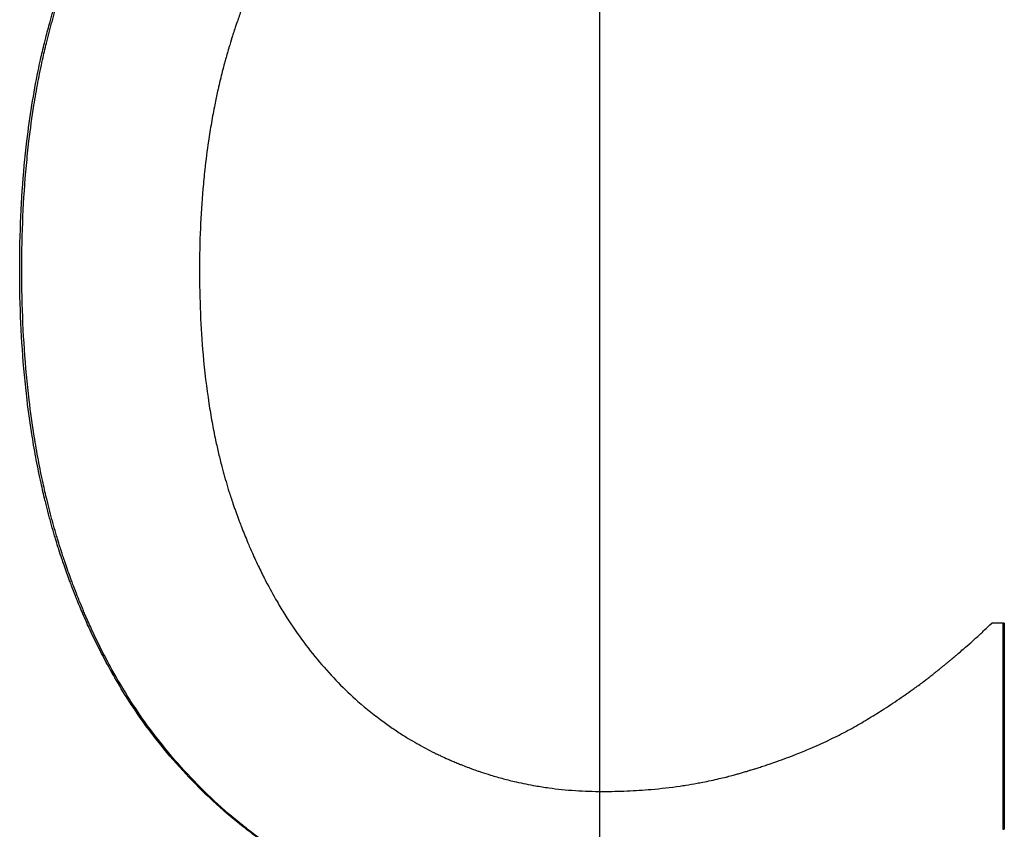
# Paper-space layout 'Layout1' of a CAD drawing. Extents: x -9.62 to 0.27, y -3.22 to 3.92.
# Tile 5 of 9: x -5.36 to -5.18, y 0.16 to 0.31. Entities that reach past the tile are written whole.
import ezdxf

# ---------------------------------------------------------------- set-up
doc = ezdxf.new("R2010")
doc.units = 0
doc.header["$MEASUREMENT"] = 0
doc.linetypes.add('CHAIN', pattern=[0.7087, 0.4724, -0.0591, 0.1181, -0.0591])
doc.layers.get('0').update_dxf_attribs({"linetype": 'CONTINUOUS'})

psp = doc.layouts.get("Layout1")

# ---------------------------------------------------------------- linework, layer by layer
at = {"linetype": 'CHAIN', "ltscale": 2}
psp.add_line((-5.25, -3.22291), (-5.25, 3.91732), dxfattribs=at)
for p, q in [((-5.17523, 0.20099), (-5.17756, 0.20099)), ((-5.17523, 0.20099), (-5.17523, 0.16287)), ((-5.1755, 0.16287), (-5.17523, 0.16287))]:
    psp.add_line(p, q)
for points, knots in [([(-5.35723, 0.26634), (-5.35723, 0.26969), (-5.35716, 0.27297), (-5.35702, 0.27617), (-5.35688, 0.27938), (-5.35667, 0.28251), (-5.35638, 0.28557), (-5.35624, 0.2871), (-5.35608, 0.28862), (-5.3559, 0.29011), (-5.35563, 0.29235), (-5.35533, 0.29455), (-5.35498, 0.29672), (-5.35463, 0.29888), (-5.35425, 0.301), (-5.35382, 0.30308), (-5.35368, 0.30377), (-5.35353, 0.30446), (-5.35338, 0.30514), (-5.35316, 0.30617), (-5.35292, 0.30719), (-5.35267, 0.30819), (-5.35259, 0.30853), (-5.35251, 0.30886), (-5.35242, 0.3092), (-5.35217, 0.31019), (-5.35191, 0.31118), (-5.35163, 0.31216), (-5.35145, 0.31282), (-5.35126, 0.31346), (-5.35107, 0.31411), (-5.35098, 0.31443), (-5.35088, 0.31475), (-5.35078, 0.31507), (-5.35064, 0.31555), (-5.35049, 0.31603), (-5.35034, 0.3165), (-5.35018, 0.31698), (-5.35003, 0.31745), (-5.34987, 0.31792), (-5.34974, 0.31831), (-5.34961, 0.3187), (-5.34948, 0.31909), (-5.34929, 0.31963), (-5.3491, 0.32017), (-5.34891, 0.32071), (-5.34885, 0.32086), (-5.34879, 0.32101), (-5.34874, 0.32117), (-5.34857, 0.32163), (-5.3484, 0.32208), (-5.34823, 0.32254), (-5.34811, 0.32284), (-5.348, 0.32315), (-5.34788, 0.32345), (-5.34765, 0.32405), (-5.34741, 0.32465), (-5.34717, 0.32525), (-5.34705, 0.32555), (-5.34693, 0.32585), (-5.34681, 0.32615), (-5.34656, 0.32674), (-5.34631, 0.32733), (-5.34606, 0.32792), (-5.34593, 0.32821), (-5.3458, 0.32851), (-5.34568, 0.3288), (-5.34529, 0.32967), (-5.3449, 0.33054), (-5.34449, 0.3314), (-5.34422, 0.33198), (-5.34395, 0.33255), (-5.34367, 0.33311), (-5.34312, 0.33425), (-5.34255, 0.33537), (-5.34196, 0.33648), (-5.34167, 0.33703), (-5.34137, 0.33758), (-5.34107, 0.33813), (-5.34017, 0.33977), (-5.33923, 0.34138), (-5.33825, 0.34296), (-5.3376, 0.34401), (-5.33693, 0.34505), (-5.33625, 0.34608), (-5.33489, 0.34813), (-5.33346, 0.35013), (-5.33197, 0.35208), (-5.33048, 0.35402), (-5.32892, 0.35591), (-5.3273, 0.35775)], [0, 0, 0, 0, 0.166667, 0.166667, 0.166667, 0.333333, 0.333333, 0.333333, 0.416667, 0.416667, 0.416667, 0.541667, 0.541667, 0.541667, 0.666667, 0.666667, 0.666667, 0.708333, 0.708333, 0.708333, 0.770833, 0.770833, 0.770833, 0.791667, 0.791667, 0.791667, 0.854167, 0.854167, 0.854167, 0.895833, 0.895833, 0.895833, 0.916667, 0.916667, 0.916667, 0.947917, 0.947917, 0.947917, 0.979167, 0.979167, 0.979167, 1.005208, 1.005208, 1.005208, 1.041667, 1.041667, 1.041667, 1.052083, 1.052083, 1.052083, 1.083333, 1.083333, 1.083333, 1.104167, 1.104167, 1.104167, 1.145833, 1.145833, 1.145833, 1.166667, 1.166667, 1.166667, 1.208333, 1.208333, 1.208333, 1.229167, 1.229167, 1.229167, 1.291667, 1.291667, 1.291667, 1.333333, 1.333333, 1.333333, 1.416667, 1.416667, 1.416667, 1.458333, 1.458333, 1.458333, 1.583333, 1.583333, 1.583333, 1.666667, 1.666667, 1.666667, 1.833333, 1.833333, 1.833333, 2, 2, 2, 2]), ([(-5.35684, 0.26634), (-5.35684, 0.26969), (-5.35677, 0.27297), (-5.35663, 0.27617), (-5.35649, 0.27938), (-5.35628, 0.28251), (-5.35599, 0.28557), (-5.35585, 0.2871), (-5.35569, 0.28862), (-5.35552, 0.29011), (-5.35525, 0.29235), (-5.35495, 0.29455), (-5.3546, 0.29672), (-5.35449, 0.29744), (-5.35437, 0.29815), (-5.35424, 0.29886), (-5.35399, 0.30029), (-5.35373, 0.30169), (-5.35345, 0.30308), (-5.3533, 0.30377), (-5.35316, 0.30446), (-5.35301, 0.30514), (-5.35278, 0.30617), (-5.35255, 0.30719), (-5.3523, 0.30819), (-5.35222, 0.30853), (-5.35213, 0.30886), (-5.35205, 0.3092), (-5.35188, 0.30986), (-5.35171, 0.31052), (-5.35153, 0.31118), (-5.35144, 0.31151), (-5.35135, 0.31184), (-5.35126, 0.31216), (-5.35108, 0.31282), (-5.3509, 0.31346), (-5.35071, 0.31411), (-5.35061, 0.31443), (-5.35051, 0.31475), (-5.35042, 0.31507), (-5.35027, 0.31555), (-5.35012, 0.31603), (-5.34997, 0.3165), (-5.34992, 0.31666), (-5.34987, 0.31682), (-5.34982, 0.31697), (-5.34974, 0.31721), (-5.34967, 0.31745), (-5.34959, 0.31768), (-5.34951, 0.31792), (-5.34943, 0.31815), (-5.34935, 0.31839), (-5.34933, 0.31846), (-5.3493, 0.31854), (-5.34928, 0.31862), (-5.34922, 0.31877), (-5.34917, 0.31893), (-5.34912, 0.31909), (-5.34909, 0.31916), (-5.34906, 0.31924), (-5.34904, 0.31932), (-5.34898, 0.31947), (-5.34893, 0.31963), (-5.34887, 0.31978), (-5.34885, 0.31986), (-5.34882, 0.31994), (-5.34879, 0.32001), (-5.34871, 0.32024), (-5.34863, 0.32048), (-5.34855, 0.32071), (-5.34849, 0.32086), (-5.34844, 0.32101), (-5.34838, 0.32117), (-5.34821, 0.32163), (-5.34804, 0.32208), (-5.34787, 0.32254), (-5.34776, 0.32284), (-5.34764, 0.32315), (-5.34753, 0.32345), (-5.3473, 0.32405), (-5.34706, 0.32465), (-5.34682, 0.32525), (-5.3467, 0.32555), (-5.34658, 0.32585), (-5.34645, 0.32615), (-5.34621, 0.32674), (-5.34596, 0.32733), (-5.34571, 0.32792), (-5.34558, 0.32821), (-5.34546, 0.32851), (-5.34533, 0.3288), (-5.34494, 0.32967), (-5.34455, 0.33054), (-5.34415, 0.3314), (-5.34388, 0.33198), (-5.34361, 0.33255), (-5.34333, 0.33311), (-5.34278, 0.33425), (-5.34221, 0.33537), (-5.34163, 0.33648), (-5.34134, 0.33703), (-5.34104, 0.33758), (-5.34074, 0.33813), (-5.33984, 0.33977), (-5.3389, 0.34138), (-5.33793, 0.34296), (-5.33728, 0.34401), (-5.33662, 0.34505), (-5.33594, 0.34608), (-5.33458, 0.34813), (-5.33316, 0.35013), (-5.33167, 0.35208), (-5.33018, 0.35402), (-5.32863, 0.35591), (-5.32702, 0.35775)], [0, 0, 0, 0, 0.166667, 0.166667, 0.166667, 0.333333, 0.333333, 0.333333, 0.416667, 0.416667, 0.416667, 0.541667, 0.541667, 0.541667, 0.583333, 0.583333, 0.583333, 0.666667, 0.666667, 0.666667, 0.708333, 0.708333, 0.708333, 0.770833, 0.770833, 0.770833, 0.791667, 0.791667, 0.791667, 0.833333, 0.833333, 0.833333, 0.854167, 0.854167, 0.854167, 0.895833, 0.895833, 0.895833, 0.916667, 0.916667, 0.916667, 0.947917, 0.947917, 0.947917, 0.958333, 0.958333, 0.958333, 0.973958, 0.973958, 0.973958, 0.989583, 0.989583, 0.989583, 0.994792, 0.994792, 0.994792, 1.005208, 1.005208, 1.005208, 1.010417, 1.010417, 1.010417, 1.020833, 1.020833, 1.020833, 1.026042, 1.026042, 1.026042, 1.041667, 1.041667, 1.041667, 1.052083, 1.052083, 1.052083, 1.083333, 1.083333, 1.083333, 1.104167, 1.104167, 1.104167, 1.145833, 1.145833, 1.145833, 1.166667, 1.166667, 1.166667, 1.208333, 1.208333, 1.208333, 1.229167, 1.229167, 1.229167, 1.291667, 1.291667, 1.291667, 1.333333, 1.333333, 1.333333, 1.416667, 1.416667, 1.416667, 1.458333, 1.458333, 1.458333, 1.583333, 1.583333, 1.583333, 1.666667, 1.666667, 1.666667, 1.833333, 1.833333, 1.833333, 2, 2, 2, 2]), ([(-5.30261, 0.33888), (-5.30373, 0.33752), (-5.30481, 0.3361), (-5.30585, 0.33462), (-5.30689, 0.33315), (-5.30789, 0.33161), (-5.30885, 0.33001), (-5.31005, 0.32802), (-5.31118, 0.32593), (-5.31225, 0.32376), (-5.31246, 0.32332), (-5.31267, 0.32288), (-5.31288, 0.32244), (-5.3133, 0.32155), (-5.3137, 0.32065), (-5.3141, 0.31974), (-5.3143, 0.31928), (-5.31449, 0.31882), (-5.31469, 0.31836), (-5.31498, 0.31766), (-5.31526, 0.31695), (-5.31554, 0.31624), (-5.31581, 0.31553), (-5.31609, 0.3148), (-5.31635, 0.31407), (-5.31662, 0.31334), (-5.31688, 0.31261), (-5.31713, 0.31186), (-5.31722, 0.31161), (-5.3173, 0.31136), (-5.31739, 0.31111), (-5.31751, 0.31073), (-5.31763, 0.31036), (-5.31776, 0.30998), (-5.3178, 0.30985), (-5.31784, 0.30972), (-5.31788, 0.30959), (-5.31806, 0.30902), (-5.31824, 0.30845), (-5.31841, 0.30786), (-5.31847, 0.30767), (-5.31853, 0.30748), (-5.31859, 0.30728), (-5.3187, 0.30689), (-5.31882, 0.3065), (-5.31893, 0.30611), (-5.31904, 0.30572), (-5.31915, 0.30533), (-5.31926, 0.30493), (-5.31933, 0.30467), (-5.3194, 0.3044), (-5.31947, 0.30414), (-5.31961, 0.30361), (-5.31975, 0.30308), (-5.31988, 0.30254), (-5.31995, 0.30228), (-5.32001, 0.30201), (-5.32008, 0.30174), (-5.32021, 0.3012), (-5.32034, 0.30066), (-5.32046, 0.30012), (-5.32052, 0.29985), (-5.32058, 0.29958), (-5.32064, 0.29931), (-5.32083, 0.29849), (-5.321, 0.29766), (-5.32117, 0.29683), (-5.32128, 0.29628), (-5.32138, 0.29573), (-5.32149, 0.29517), (-5.3217, 0.29405), (-5.32189, 0.29292), (-5.32208, 0.29179), (-5.32217, 0.29122), (-5.32226, 0.29065), (-5.32234, 0.29007), (-5.32259, 0.28835), (-5.32282, 0.2866), (-5.32302, 0.28483), (-5.32315, 0.28365), (-5.32326, 0.28246), (-5.32337, 0.28126), (-5.32358, 0.27886), (-5.32373, 0.27641), (-5.32384, 0.27393), (-5.32394, 0.27144), (-5.32399, 0.26891), (-5.32399, 0.26634)], [0, 0, 0, 0, 0.166667, 0.166667, 0.166667, 0.333333, 0.333333, 0.333333, 0.541667, 0.541667, 0.541667, 0.583333, 0.583333, 0.583333, 0.666667, 0.666667, 0.666667, 0.708333, 0.708333, 0.708333, 0.770833, 0.770833, 0.770833, 0.833333, 0.833333, 0.833333, 0.895833, 0.895833, 0.895833, 0.916667, 0.916667, 0.916667, 0.947917, 0.947917, 0.947917, 0.958333, 0.958333, 0.958333, 1.005208, 1.005208, 1.005208, 1.020833, 1.020833, 1.020833, 1.052083, 1.052083, 1.052083, 1.083333, 1.083333, 1.083333, 1.104167, 1.104167, 1.104167, 1.145833, 1.145833, 1.145833, 1.166667, 1.166667, 1.166667, 1.208333, 1.208333, 1.208333, 1.229167, 1.229167, 1.229167, 1.291667, 1.291667, 1.291667, 1.333333, 1.333333, 1.333333, 1.416667, 1.416667, 1.416667, 1.458333, 1.458333, 1.458333, 1.583333, 1.583333, 1.583333, 1.666667, 1.666667, 1.666667, 1.833333, 1.833333, 1.833333, 2, 2, 2, 2]), ([(-5.3271, 0.17376), (-5.3287, 0.17549), (-5.33024, 0.17729), (-5.33172, 0.17917), (-5.3332, 0.18104), (-5.33461, 0.18298), (-5.33597, 0.185), (-5.33767, 0.18752), (-5.33927, 0.19016), (-5.34078, 0.1929), (-5.34108, 0.19345), (-5.34138, 0.194), (-5.34167, 0.19456), (-5.34226, 0.19568), (-5.34283, 0.19681), (-5.34339, 0.19797), (-5.34367, 0.19854), (-5.34395, 0.19912), (-5.34422, 0.19971), (-5.34462, 0.20059), (-5.34502, 0.20147), (-5.34541, 0.20237), (-5.3458, 0.20327), (-5.34618, 0.20418), (-5.34656, 0.2051), (-5.34668, 0.2054), (-5.34681, 0.20571), (-5.34693, 0.20602), (-5.34717, 0.20664), (-5.34741, 0.20726), (-5.34765, 0.20788), (-5.34777, 0.2082), (-5.34789, 0.20851), (-5.34801, 0.20883), (-5.34818, 0.2093), (-5.34835, 0.20977), (-5.34852, 0.21025), (-5.3487, 0.21073), (-5.34886, 0.21121), (-5.34903, 0.21169), (-5.34917, 0.21209), (-5.34931, 0.2125), (-5.34944, 0.2129), (-5.34963, 0.21347), (-5.34982, 0.21404), (-5.35, 0.21462), (-5.35006, 0.21478), (-5.35011, 0.21495), (-5.35016, 0.21511), (-5.35032, 0.2156), (-5.35047, 0.2161), (-5.35062, 0.2166), (-5.35072, 0.21693), (-5.35082, 0.21726), (-5.35092, 0.2176), (-5.35111, 0.21827), (-5.3513, 0.21894), (-5.35149, 0.21962), (-5.35158, 0.21996), (-5.35168, 0.22029), (-5.35177, 0.22064), (-5.35195, 0.22132), (-5.35213, 0.222), (-5.3523, 0.22269), (-5.35239, 0.22303), (-5.35247, 0.22338), (-5.35256, 0.22373), (-5.35281, 0.22476), (-5.35305, 0.22581), (-5.35328, 0.22687), (-5.35344, 0.22758), (-5.35359, 0.22829), (-5.35374, 0.229), (-5.35403, 0.23042), (-5.3543, 0.23187), (-5.35456, 0.23333), (-5.35468, 0.23405), (-5.35481, 0.23479), (-5.35492, 0.23553), (-5.35528, 0.23774), (-5.35559, 0.23999), (-5.35587, 0.24227), (-5.35605, 0.2438), (-5.35621, 0.24534), (-5.35636, 0.24689), (-5.35665, 0.25), (-5.35687, 0.25318), (-5.35702, 0.25642), (-5.35716, 0.25966), (-5.35723, 0.26297), (-5.35723, 0.26634)], [0, 0, 0, 0, 0.166667, 0.166667, 0.166667, 0.333333, 0.333333, 0.333333, 0.541667, 0.541667, 0.541667, 0.583333, 0.583333, 0.583333, 0.666667, 0.666667, 0.666667, 0.708333, 0.708333, 0.708333, 0.770833, 0.770833, 0.770833, 0.833333, 0.833333, 0.833333, 0.854167, 0.854167, 0.854167, 0.895833, 0.895833, 0.895833, 0.916667, 0.916667, 0.916667, 0.947917, 0.947917, 0.947917, 0.979167, 0.979167, 0.979167, 1.005208, 1.005208, 1.005208, 1.041667, 1.041667, 1.041667, 1.052083, 1.052083, 1.052083, 1.083333, 1.083333, 1.083333, 1.104167, 1.104167, 1.104167, 1.145833, 1.145833, 1.145833, 1.166667, 1.166667, 1.166667, 1.208333, 1.208333, 1.208333, 1.229167, 1.229167, 1.229167, 1.291667, 1.291667, 1.291667, 1.333333, 1.333333, 1.333333, 1.416667, 1.416667, 1.416667, 1.458333, 1.458333, 1.458333, 1.583333, 1.583333, 1.583333, 1.666667, 1.666667, 1.666667, 1.833333, 1.833333, 1.833333, 2, 2, 2, 2]), ([(-5.32683, 0.17376), (-5.32842, 0.17549), (-5.32995, 0.17729), (-5.33142, 0.17917), (-5.3329, 0.18104), (-5.33431, 0.18298), (-5.33566, 0.185), (-5.33634, 0.18601), (-5.337, 0.18704), (-5.33764, 0.18808), (-5.33861, 0.18965), (-5.33955, 0.19125), (-5.34045, 0.1929), (-5.34075, 0.19345), (-5.34105, 0.194), (-5.34134, 0.19456), (-5.34193, 0.19568), (-5.3425, 0.19681), (-5.34305, 0.19797), (-5.34333, 0.19854), (-5.3436, 0.19912), (-5.34387, 0.19971), (-5.34428, 0.20059), (-5.34468, 0.20147), (-5.34507, 0.20237), (-5.3452, 0.20267), (-5.34532, 0.20297), (-5.34545, 0.20327), (-5.34571, 0.20388), (-5.34596, 0.20449), (-5.34621, 0.2051), (-5.34633, 0.2054), (-5.34645, 0.20571), (-5.34658, 0.20602), (-5.34682, 0.20664), (-5.34706, 0.20726), (-5.3473, 0.20788), (-5.34742, 0.2082), (-5.34753, 0.20851), (-5.34765, 0.20883), (-5.34782, 0.2093), (-5.348, 0.20977), (-5.34817, 0.21025), (-5.34822, 0.21041), (-5.34828, 0.21057), (-5.34834, 0.21073), (-5.34842, 0.21097), (-5.34851, 0.21121), (-5.34859, 0.21145), (-5.34867, 0.21169), (-5.34876, 0.21193), (-5.34884, 0.21218), (-5.34887, 0.21226), (-5.34889, 0.21234), (-5.34892, 0.21242), (-5.34897, 0.21258), (-5.34903, 0.21274), (-5.34908, 0.2129), (-5.34911, 0.21299), (-5.34914, 0.21307), (-5.34916, 0.21315), (-5.34922, 0.21331), (-5.34927, 0.21347), (-5.34933, 0.21364), (-5.34935, 0.21372), (-5.34938, 0.2138), (-5.34941, 0.21388), (-5.34948, 0.21413), (-5.34956, 0.21437), (-5.34964, 0.21462), (-5.34969, 0.21478), (-5.34975, 0.21495), (-5.3498, 0.21511), (-5.34995, 0.2156), (-5.3501, 0.2161), (-5.35025, 0.2166), (-5.35035, 0.21693), (-5.35045, 0.21726), (-5.35055, 0.2176), (-5.35075, 0.21827), (-5.35094, 0.21894), (-5.35112, 0.21962), (-5.35122, 0.21996), (-5.35131, 0.22029), (-5.3514, 0.22064), (-5.35158, 0.22132), (-5.35176, 0.222), (-5.35193, 0.22269), (-5.35202, 0.22303), (-5.3521, 0.22338), (-5.35218, 0.22373), (-5.35244, 0.22476), (-5.35268, 0.22581), (-5.35291, 0.22687), (-5.35306, 0.22758), (-5.35321, 0.22829), (-5.35336, 0.229), (-5.35365, 0.23042), (-5.35392, 0.23187), (-5.35418, 0.23333), (-5.3543, 0.23405), (-5.35443, 0.23479), (-5.35454, 0.23553), (-5.3549, 0.23774), (-5.35521, 0.23999), (-5.35548, 0.24227), (-5.35566, 0.2438), (-5.35583, 0.24534), (-5.35597, 0.24689), (-5.35626, 0.25), (-5.35648, 0.25318), (-5.35663, 0.25642), (-5.35677, 0.25966), (-5.35684, 0.26297), (-5.35684, 0.26634)], [0, 0, 0, 0, 0.166667, 0.166667, 0.166667, 0.333333, 0.333333, 0.333333, 0.416667, 0.416667, 0.416667, 0.541667, 0.541667, 0.541667, 0.583333, 0.583333, 0.583333, 0.666667, 0.666667, 0.666667, 0.708333, 0.708333, 0.708333, 0.770833, 0.770833, 0.770833, 0.791667, 0.791667, 0.791667, 0.833333, 0.833333, 0.833333, 0.854167, 0.854167, 0.854167, 0.895833, 0.895833, 0.895833, 0.916667, 0.916667, 0.916667, 0.947917, 0.947917, 0.947917, 0.958333, 0.958333, 0.958333, 0.973958, 0.973958, 0.973958, 0.989583, 0.989583, 0.989583, 0.994792, 0.994792, 0.994792, 1.005208, 1.005208, 1.005208, 1.010417, 1.010417, 1.010417, 1.020833, 1.020833, 1.020833, 1.026042, 1.026042, 1.026042, 1.041667, 1.041667, 1.041667, 1.052083, 1.052083, 1.052083, 1.083333, 1.083333, 1.083333, 1.104167, 1.104167, 1.104167, 1.145833, 1.145833, 1.145833, 1.166667, 1.166667, 1.166667, 1.208333, 1.208333, 1.208333, 1.229167, 1.229167, 1.229167, 1.291667, 1.291667, 1.291667, 1.333333, 1.333333, 1.333333, 1.416667, 1.416667, 1.416667, 1.458333, 1.458333, 1.458333, 1.583333, 1.583333, 1.583333, 1.666667, 1.666667, 1.666667, 1.833333, 1.833333, 1.833333, 2, 2, 2, 2]), ([(-5.32399, 0.26634), (-5.32399, 0.2636), (-5.32394, 0.26092), (-5.32383, 0.2583), (-5.32372, 0.25568), (-5.32356, 0.25313), (-5.32334, 0.25064), (-5.32306, 0.24753), (-5.3227, 0.24452), (-5.32225, 0.24161), (-5.32217, 0.24103), (-5.32207, 0.24045), (-5.32198, 0.23987), (-5.32178, 0.23872), (-5.32158, 0.23759), (-5.32136, 0.23648), (-5.32125, 0.23592), (-5.32114, 0.23536), (-5.32102, 0.23481), (-5.32084, 0.23399), (-5.32066, 0.23317), (-5.32047, 0.23236), (-5.32028, 0.23156), (-5.32008, 0.23076), (-5.31988, 0.22997), (-5.3197, 0.22931), (-5.31953, 0.22866), (-5.31935, 0.22801), (-5.31931, 0.22788), (-5.31927, 0.22776), (-5.31924, 0.22763), (-5.31905, 0.22698), (-5.31886, 0.22635), (-5.31867, 0.22572), (-5.31863, 0.22559), (-5.31859, 0.22546), (-5.31855, 0.22534), (-5.31843, 0.22496), (-5.31831, 0.22459), (-5.31819, 0.22422), (-5.31813, 0.22403), (-5.31806, 0.22384), (-5.318, 0.22366), (-5.31794, 0.22347), (-5.31788, 0.22329), (-5.31782, 0.22311), (-5.31773, 0.22286), (-5.31765, 0.22261), (-5.31756, 0.22237), (-5.31752, 0.22225), (-5.31748, 0.22213), (-5.31743, 0.22201), (-5.31735, 0.22176), (-5.31726, 0.22152), (-5.31718, 0.22128), (-5.31713, 0.22116), (-5.31709, 0.22104), (-5.31705, 0.22092), (-5.31696, 0.22068), (-5.31687, 0.22044), (-5.31678, 0.2202), (-5.31674, 0.22008), (-5.31669, 0.21996), (-5.31665, 0.21984), (-5.31651, 0.21948), (-5.31638, 0.21913), (-5.31624, 0.21877), (-5.31615, 0.21854), (-5.31606, 0.2183), (-5.31597, 0.21807), (-5.31578, 0.2176), (-5.31559, 0.21713), (-5.3154, 0.21667), (-5.31531, 0.21644), (-5.31521, 0.21621), (-5.31512, 0.21598), (-5.31483, 0.21529), (-5.31453, 0.21461), (-5.31423, 0.21393), (-5.31403, 0.21349), (-5.31383, 0.21304), (-5.31362, 0.2126), (-5.31321, 0.21171), (-5.31279, 0.21084), (-5.31236, 0.20998), (-5.31215, 0.20955), (-5.31193, 0.20912), (-5.31171, 0.2087), (-5.31105, 0.20742), (-5.31036, 0.20618), (-5.30966, 0.20497), (-5.30919, 0.20416), (-5.3087, 0.20336), (-5.30821, 0.20258), (-5.30723, 0.20101), (-5.30621, 0.1995), (-5.30514, 0.19803), (-5.30408, 0.19657), (-5.30297, 0.19516), (-5.30183, 0.1938)], [0, 0, 0, 0, 0.166667, 0.166667, 0.166667, 0.333333, 0.333333, 0.333333, 0.541667, 0.541667, 0.541667, 0.583333, 0.583333, 0.583333, 0.666667, 0.666667, 0.666667, 0.708333, 0.708333, 0.708333, 0.770833, 0.770833, 0.770833, 0.833333, 0.833333, 0.833333, 0.885417, 0.885417, 0.885417, 0.895833, 0.895833, 0.895833, 0.947917, 0.947917, 0.947917, 0.958333, 0.958333, 0.958333, 0.989583, 0.989583, 0.989583, 1.005208, 1.005208, 1.005208, 1.020833, 1.020833, 1.020833, 1.041667, 1.041667, 1.041667, 1.052083, 1.052083, 1.052083, 1.072917, 1.072917, 1.072917, 1.083333, 1.083333, 1.083333, 1.104167, 1.104167, 1.104167, 1.114583, 1.114583, 1.114583, 1.145833, 1.145833, 1.145833, 1.166667, 1.166667, 1.166667, 1.208333, 1.208333, 1.208333, 1.229167, 1.229167, 1.229167, 1.291667, 1.291667, 1.291667, 1.333333, 1.333333, 1.333333, 1.416667, 1.416667, 1.416667, 1.458333, 1.458333, 1.458333, 1.583333, 1.583333, 1.583333, 1.666667, 1.666667, 1.666667, 1.833333, 1.833333, 1.833333, 2, 2, 2, 2]), ([(-5.20303, 0.18174), (-5.20206, 0.1823), (-5.20111, 0.18286), (-5.20018, 0.18343), (-5.19925, 0.18399), (-5.19834, 0.18456), (-5.19745, 0.18513), (-5.19634, 0.18584), (-5.19526, 0.18656), (-5.19421, 0.18727), (-5.194, 0.18742), (-5.19379, 0.18756), (-5.19359, 0.1877), (-5.19317, 0.18799), (-5.19276, 0.18828), (-5.19236, 0.18857), (-5.19216, 0.18871), (-5.19196, 0.18885), (-5.19176, 0.189), (-5.19146, 0.18921), (-5.19116, 0.18943), (-5.19087, 0.18965), (-5.19058, 0.18987), (-5.19029, 0.19008), (-5.19, 0.1903), (-5.18976, 0.19048), (-5.18953, 0.19066), (-5.18929, 0.19084), (-5.18924, 0.19088), (-5.1892, 0.19092), (-5.18915, 0.19095), (-5.18892, 0.19113), (-5.18868, 0.19132), (-5.18845, 0.1915), (-5.18841, 0.19154), (-5.18836, 0.19157), (-5.18832, 0.19161), (-5.18818, 0.19172), (-5.18804, 0.19183), (-5.1879, 0.19194), (-5.18784, 0.19199), (-5.18777, 0.19205), (-5.1877, 0.1921), (-5.18763, 0.19215), (-5.18757, 0.19221), (-5.1875, 0.19226), (-5.18741, 0.19234), (-5.18732, 0.19241), (-5.18723, 0.19248), (-5.18719, 0.19252), (-5.18714, 0.19255), (-5.1871, 0.19259), (-5.18701, 0.19266), (-5.18692, 0.19273), (-5.18683, 0.1928), (-5.18679, 0.19284), (-5.18675, 0.19287), (-5.1867, 0.19291), (-5.18662, 0.19298), (-5.18653, 0.19305), (-5.18644, 0.19312), (-5.1864, 0.19316), (-5.18636, 0.19319), (-5.18631, 0.19323), (-5.18618, 0.19333), (-5.18606, 0.19344), (-5.18593, 0.19354), (-5.18584, 0.19361), (-5.18576, 0.19368), (-5.18568, 0.19375), (-5.18551, 0.19389), (-5.18534, 0.19403), (-5.18518, 0.19417), (-5.18509, 0.19423), (-5.18501, 0.1943), (-5.18493, 0.19437), (-5.18469, 0.19457), (-5.18445, 0.19478), (-5.18421, 0.19498), (-5.18405, 0.19511), (-5.18389, 0.19524), (-5.18374, 0.19537), (-5.18343, 0.19564), (-5.18313, 0.1959), (-5.18283, 0.19615), (-5.18268, 0.19628), (-5.18254, 0.19641), (-5.18239, 0.19653), (-5.18195, 0.19691), (-5.18153, 0.19728), (-5.18113, 0.19764), (-5.18086, 0.19788), (-5.18059, 0.19812), (-5.18034, 0.19836), (-5.17982, 0.19882), (-5.17933, 0.19928), (-5.17887, 0.19972), (-5.17841, 0.20016), (-5.17797, 0.20058), (-5.17756, 0.20099)], [0, 0, 0, 0, 0.166667, 0.166667, 0.166667, 0.333333, 0.333333, 0.333333, 0.541667, 0.541667, 0.541667, 0.583333, 0.583333, 0.583333, 0.666667, 0.666667, 0.666667, 0.708333, 0.708333, 0.708333, 0.770833, 0.770833, 0.770833, 0.833333, 0.833333, 0.833333, 0.885417, 0.885417, 0.885417, 0.895833, 0.895833, 0.895833, 0.947917, 0.947917, 0.947917, 0.958333, 0.958333, 0.958333, 0.989583, 0.989583, 0.989583, 1.005208, 1.005208, 1.005208, 1.020833, 1.020833, 1.020833, 1.041667, 1.041667, 1.041667, 1.052083, 1.052083, 1.052083, 1.072917, 1.072917, 1.072917, 1.083333, 1.083333, 1.083333, 1.104167, 1.104167, 1.104167, 1.114583, 1.114583, 1.114583, 1.145833, 1.145833, 1.145833, 1.166667, 1.166667, 1.166667, 1.208333, 1.208333, 1.208333, 1.229167, 1.229167, 1.229167, 1.291667, 1.291667, 1.291667, 1.333333, 1.333333, 1.333333, 1.416667, 1.416667, 1.416667, 1.458333, 1.458333, 1.458333, 1.583333, 1.583333, 1.583333, 1.666667, 1.666667, 1.666667, 1.833333, 1.833333, 1.833333, 2, 2, 2, 2]), ([(-5.30183, 0.1938), (-5.3007, 0.19248), (-5.29955, 0.19121), (-5.29836, 0.19), (-5.29718, 0.18879), (-5.29596, 0.18764), (-5.29471, 0.18653), (-5.29315, 0.18516), (-5.29154, 0.18386), (-5.28988, 0.18265), (-5.28954, 0.18241), (-5.28921, 0.18217), (-5.28887, 0.18194), (-5.2882, 0.18147), (-5.28752, 0.18101), (-5.28683, 0.18057), (-5.28649, 0.18035), (-5.28614, 0.18013), (-5.2858, 0.17992), (-5.28527, 0.17959), (-5.28475, 0.17928), (-5.28422, 0.17897), (-5.28369, 0.17867), (-5.28315, 0.17837), (-5.28261, 0.17807), (-5.28207, 0.17778), (-5.28153, 0.1775), (-5.28098, 0.17722), (-5.2808, 0.17713), (-5.28061, 0.17704), (-5.28043, 0.17695), (-5.28015, 0.17681), (-5.27988, 0.17668), (-5.2796, 0.17655), (-5.27951, 0.1765), (-5.27941, 0.17646), (-5.27932, 0.17642), (-5.2789, 0.17622), (-5.27848, 0.17603), (-5.27806, 0.17584), (-5.27792, 0.17578), (-5.27778, 0.17572), (-5.27764, 0.17565), (-5.27735, 0.17553), (-5.27707, 0.17541), (-5.27679, 0.17529), (-5.2765, 0.17517), (-5.27622, 0.17505), (-5.27594, 0.17494), (-5.27575, 0.17486), (-5.27556, 0.17479), (-5.27537, 0.17471), (-5.27499, 0.17456), (-5.27461, 0.17442), (-5.27422, 0.17427), (-5.27403, 0.1742), (-5.27384, 0.17413), (-5.27365, 0.17406), (-5.27327, 0.17392), (-5.27288, 0.17378), (-5.2725, 0.17365), (-5.2723, 0.17359), (-5.27211, 0.17352), (-5.27192, 0.17346), (-5.27134, 0.17326), (-5.27076, 0.17308), (-5.27018, 0.1729), (-5.26979, 0.17278), (-5.2694, 0.17266), (-5.26901, 0.17255), (-5.26822, 0.17233), (-5.26744, 0.17212), (-5.26665, 0.17192), (-5.26626, 0.17183), (-5.26586, 0.17173), (-5.26546, 0.17164), (-5.26427, 0.17137), (-5.26308, 0.17113), (-5.26187, 0.17092), (-5.26106, 0.17078), (-5.26026, 0.17065), (-5.25944, 0.17054), (-5.25782, 0.17032), (-5.25618, 0.17015), (-5.25452, 0.17004), (-5.25287, 0.16993), (-5.2512, 0.16987), (-5.24951, 0.16987)], [0, 0, 0, 0, 0.166667, 0.166667, 0.166667, 0.333333, 0.333333, 0.333333, 0.541667, 0.541667, 0.541667, 0.583333, 0.583333, 0.583333, 0.666667, 0.666667, 0.666667, 0.708333, 0.708333, 0.708333, 0.770833, 0.770833, 0.770833, 0.833333, 0.833333, 0.833333, 0.895833, 0.895833, 0.895833, 0.916667, 0.916667, 0.916667, 0.947917, 0.947917, 0.947917, 0.958333, 0.958333, 0.958333, 1.005208, 1.005208, 1.005208, 1.020833, 1.020833, 1.020833, 1.052083, 1.052083, 1.052083, 1.083333, 1.083333, 1.083333, 1.104167, 1.104167, 1.104167, 1.145833, 1.145833, 1.145833, 1.166667, 1.166667, 1.166667, 1.208333, 1.208333, 1.208333, 1.229167, 1.229167, 1.229167, 1.291667, 1.291667, 1.291667, 1.333333, 1.333333, 1.333333, 1.416667, 1.416667, 1.416667, 1.458333, 1.458333, 1.458333, 1.583333, 1.583333, 1.583333, 1.666667, 1.666667, 1.666667, 1.833333, 1.833333, 1.833333, 2, 2, 2, 2]), ([(-5.24951, 0.16987), (-5.24798, 0.16987), (-5.24646, 0.1699), (-5.24497, 0.16997), (-5.24347, 0.17003), (-5.24199, 0.17013), (-5.24053, 0.17025), (-5.23871, 0.17041), (-5.23692, 0.17062), (-5.23515, 0.17087), (-5.2348, 0.17092), (-5.23445, 0.17098), (-5.2341, 0.17103), (-5.2334, 0.17114), (-5.2327, 0.17126), (-5.23201, 0.17139), (-5.23166, 0.17145), (-5.23132, 0.17151), (-5.23098, 0.17158), (-5.23046, 0.17168), (-5.22995, 0.17179), (-5.22944, 0.1719), (-5.22893, 0.17201), (-5.22842, 0.17212), (-5.22792, 0.17224), (-5.2275, 0.17234), (-5.22708, 0.17244), (-5.22666, 0.17254), (-5.22658, 0.17256), (-5.2265, 0.17258), (-5.22641, 0.1726), (-5.22604, 0.1727), (-5.22567, 0.1728), (-5.22529, 0.1729), (-5.22517, 0.17293), (-5.22505, 0.17297), (-5.22492, 0.173), (-5.22468, 0.17307), (-5.22443, 0.17314), (-5.22418, 0.17321), (-5.22406, 0.17324), (-5.22394, 0.17328), (-5.22382, 0.17331), (-5.22369, 0.17335), (-5.22357, 0.17338), (-5.22345, 0.17342), (-5.22333, 0.17346), (-5.22321, 0.17349), (-5.22308, 0.17353), (-5.22296, 0.17356), (-5.22284, 0.1736), (-5.22272, 0.17364), (-5.22268, 0.17365), (-5.22264, 0.17366), (-5.2226, 0.17367), (-5.22248, 0.17371), (-5.22236, 0.17375), (-5.22224, 0.17378), (-5.22216, 0.17381), (-5.22208, 0.17383), (-5.222, 0.17386), (-5.22184, 0.1739), (-5.22168, 0.17395), (-5.22152, 0.174), (-5.22144, 0.17403), (-5.22136, 0.17405), (-5.22128, 0.17408), (-5.22104, 0.17415), (-5.2208, 0.17423), (-5.22056, 0.1743), (-5.2204, 0.17436), (-5.22025, 0.17441), (-5.22009, 0.17446), (-5.21978, 0.17456), (-5.21946, 0.17466), (-5.21915, 0.17477), (-5.21899, 0.17482), (-5.21884, 0.17487), (-5.21868, 0.17492), (-5.21822, 0.17508), (-5.21776, 0.17524), (-5.2173, 0.1754), (-5.21699, 0.17551), (-5.21669, 0.17562), (-5.21639, 0.17573), (-5.21578, 0.17595), (-5.21518, 0.17617), (-5.21459, 0.1764), (-5.21429, 0.17651), (-5.214, 0.17663), (-5.2137, 0.17674), (-5.21282, 0.17709), (-5.21196, 0.17745), (-5.21111, 0.17781), (-5.21054, 0.17805), (-5.20997, 0.1783), (-5.20942, 0.17855), (-5.20831, 0.17905), (-5.20722, 0.17957), (-5.20615, 0.1801), (-5.20509, 0.18063), (-5.20405, 0.18118), (-5.20303, 0.18174)], [0, 0, 0, 0, 0.166667, 0.166667, 0.166667, 0.333333, 0.333333, 0.333333, 0.541667, 0.541667, 0.541667, 0.583333, 0.583333, 0.583333, 0.666667, 0.666667, 0.666667, 0.708333, 0.708333, 0.708333, 0.770833, 0.770833, 0.770833, 0.833333, 0.833333, 0.833333, 0.885417, 0.885417, 0.885417, 0.895833, 0.895833, 0.895833, 0.942708, 0.942708, 0.942708, 0.958333, 0.958333, 0.958333, 0.989583, 0.989583, 0.989583, 1.005208, 1.005208, 1.005208, 1.020833, 1.020833, 1.020833, 1.036458, 1.036458, 1.036458, 1.052083, 1.052083, 1.052083, 1.057292, 1.057292, 1.057292, 1.072917, 1.072917, 1.072917, 1.083333, 1.083333, 1.083333, 1.104167, 1.104167, 1.104167, 1.114583, 1.114583, 1.114583, 1.145833, 1.145833, 1.145833, 1.166667, 1.166667, 1.166667, 1.208333, 1.208333, 1.208333, 1.229167, 1.229167, 1.229167, 1.291667, 1.291667, 1.291667, 1.333333, 1.333333, 1.333333, 1.416667, 1.416667, 1.416667, 1.458333, 1.458333, 1.458333, 1.583333, 1.583333, 1.583333, 1.666667, 1.666667, 1.666667, 1.833333, 1.833333, 1.833333, 2, 2, 2, 2]), ([(-5.2499, 0.14226), (-5.2525, 0.14226), (-5.25506, 0.14233), (-5.25758, 0.14247), (-5.26011, 0.14262), (-5.2626, 0.14284), (-5.26506, 0.14313), (-5.26814, 0.1435), (-5.27116, 0.14397), (-5.27413, 0.14457), (-5.27472, 0.14469), (-5.27532, 0.14481), (-5.27591, 0.14494), (-5.27709, 0.14519), (-5.27826, 0.14546), (-5.27942, 0.14576), (-5.28, 0.1459), (-5.28058, 0.14605), (-5.28116, 0.14621), (-5.28203, 0.14644), (-5.28289, 0.14668), (-5.28374, 0.14694), (-5.2846, 0.14719), (-5.28545, 0.14745), (-5.2863, 0.14773), (-5.28715, 0.148), (-5.28799, 0.14828), (-5.28883, 0.14858), (-5.28911, 0.14868), (-5.28939, 0.14877), (-5.28967, 0.14887), (-5.29008, 0.14903), (-5.2905, 0.14918), (-5.29091, 0.14933), (-5.29105, 0.14939), (-5.29119, 0.14944), (-5.29133, 0.14949), (-5.29174, 0.14965), (-5.29216, 0.14981), (-5.29257, 0.14997), (-5.29284, 0.15008), (-5.29312, 0.15019), (-5.29339, 0.1503), (-5.2938, 0.15046), (-5.29421, 0.15063), (-5.29462, 0.1508), (-5.29475, 0.15086), (-5.29489, 0.15092), (-5.29502, 0.15097), (-5.29543, 0.15115), (-5.29583, 0.15132), (-5.29623, 0.1515), (-5.2965, 0.15162), (-5.29677, 0.15174), (-5.29703, 0.15186), (-5.29757, 0.1521), (-5.2981, 0.15235), (-5.29862, 0.1526), (-5.29889, 0.15272), (-5.29915, 0.15285), (-5.29941, 0.15298), (-5.29993, 0.15323), (-5.30046, 0.15349), (-5.30097, 0.15376), (-5.30123, 0.15389), (-5.30149, 0.15402), (-5.30175, 0.15416), (-5.30252, 0.15456), (-5.30328, 0.15497), (-5.30404, 0.1554), (-5.30454, 0.15568), (-5.30505, 0.15597), (-5.30554, 0.15626), (-5.30654, 0.15684), (-5.30753, 0.15744), (-5.3085, 0.15806), (-5.30899, 0.15837), (-5.30947, 0.15869), (-5.30995, 0.15901), (-5.31139, 0.15997), (-5.3128, 0.16096), (-5.31419, 0.162), (-5.31511, 0.1627), (-5.31602, 0.16341), (-5.31692, 0.16414), (-5.31872, 0.16559), (-5.32046, 0.16713), (-5.32216, 0.16873), (-5.32386, 0.17034), (-5.32551, 0.17201), (-5.3271, 0.17376)], [0, 0, 0, 0, 0.166667, 0.166667, 0.166667, 0.333333, 0.333333, 0.333333, 0.541667, 0.541667, 0.541667, 0.583333, 0.583333, 0.583333, 0.666667, 0.666667, 0.666667, 0.708333, 0.708333, 0.708333, 0.770833, 0.770833, 0.770833, 0.833333, 0.833333, 0.833333, 0.895833, 0.895833, 0.895833, 0.916667, 0.916667, 0.916667, 0.947917, 0.947917, 0.947917, 0.958333, 0.958333, 0.958333, 0.989583, 0.989583, 0.989583, 1.010417, 1.010417, 1.010417, 1.041667, 1.041667, 1.041667, 1.052083, 1.052083, 1.052083, 1.083333, 1.083333, 1.083333, 1.104167, 1.104167, 1.104167, 1.145833, 1.145833, 1.145833, 1.166667, 1.166667, 1.166667, 1.208333, 1.208333, 1.208333, 1.229167, 1.229167, 1.229167, 1.291667, 1.291667, 1.291667, 1.333333, 1.333333, 1.333333, 1.416667, 1.416667, 1.416667, 1.458333, 1.458333, 1.458333, 1.583333, 1.583333, 1.583333, 1.666667, 1.666667, 1.666667, 1.833333, 1.833333, 1.833333, 2, 2, 2, 2]), ([(-5.2499, 0.14226), (-5.25249, 0.14226), (-5.25504, 0.14233), (-5.25755, 0.14247), (-5.26007, 0.14262), (-5.26256, 0.14284), (-5.26501, 0.14313), (-5.26623, 0.14328), (-5.26745, 0.14344), (-5.26866, 0.14362), (-5.27047, 0.1439), (-5.27227, 0.14421), (-5.27404, 0.14457), (-5.27463, 0.14469), (-5.27522, 0.14481), (-5.27581, 0.14494), (-5.27699, 0.14519), (-5.27816, 0.14546), (-5.27931, 0.14576), (-5.27989, 0.1459), (-5.28047, 0.14605), (-5.28105, 0.14621), (-5.28191, 0.14644), (-5.28277, 0.14668), (-5.28362, 0.14694), (-5.28391, 0.14702), (-5.28419, 0.14711), (-5.28447, 0.14719), (-5.28504, 0.14737), (-5.28561, 0.14754), (-5.28617, 0.14773), (-5.28645, 0.14782), (-5.28673, 0.14791), (-5.28701, 0.148), (-5.28757, 0.14819), (-5.28813, 0.14838), (-5.28869, 0.14858), (-5.28897, 0.14868), (-5.28924, 0.14877), (-5.28952, 0.14887), (-5.28994, 0.14903), (-5.29035, 0.14918), (-5.29077, 0.14933), (-5.2909, 0.14939), (-5.29104, 0.14944), (-5.29118, 0.14949), (-5.29139, 0.14957), (-5.29159, 0.14965), (-5.2918, 0.14973), (-5.292, 0.14981), (-5.29221, 0.14989), (-5.29241, 0.14997), (-5.29248, 0.15), (-5.29255, 0.15002), (-5.29262, 0.15005), (-5.29276, 0.15011), (-5.29289, 0.15016), (-5.29303, 0.15021), (-5.2931, 0.15024), (-5.29317, 0.15027), (-5.29323, 0.1503), (-5.29337, 0.15035), (-5.29351, 0.15041), (-5.29364, 0.15046), (-5.29371, 0.15049), (-5.29378, 0.15052), (-5.29385, 0.15055), (-5.29405, 0.15063), (-5.29425, 0.15072), (-5.29445, 0.1508), (-5.29459, 0.15086), (-5.29472, 0.15092), (-5.29486, 0.15097), (-5.29526, 0.15115), (-5.29566, 0.15132), (-5.29607, 0.1515), (-5.29633, 0.15162), (-5.2966, 0.15174), (-5.29686, 0.15186), (-5.29739, 0.1521), (-5.29792, 0.15235), (-5.29845, 0.1526), (-5.29871, 0.15272), (-5.29897, 0.15285), (-5.29923, 0.15298), (-5.29975, 0.15323), (-5.30027, 0.15349), (-5.30079, 0.15376), (-5.30105, 0.15389), (-5.3013, 0.15402), (-5.30156, 0.15416), (-5.30233, 0.15456), (-5.30309, 0.15497), (-5.30384, 0.1554), (-5.30435, 0.15568), (-5.30485, 0.15597), (-5.30534, 0.15626), (-5.30634, 0.15684), (-5.30732, 0.15744), (-5.30829, 0.15806), (-5.30877, 0.15837), (-5.30925, 0.15869), (-5.30973, 0.15901), (-5.31117, 0.15997), (-5.31257, 0.16096), (-5.31395, 0.162), (-5.31487, 0.1627), (-5.31578, 0.16341), (-5.31668, 0.16414), (-5.31847, 0.16559), (-5.32021, 0.16713), (-5.3219, 0.16873), (-5.32359, 0.17034), (-5.32523, 0.17201), (-5.32683, 0.17376)], [0, 0, 0, 0, 0.166667, 0.166667, 0.166667, 0.333333, 0.333333, 0.333333, 0.416667, 0.416667, 0.416667, 0.541667, 0.541667, 0.541667, 0.583333, 0.583333, 0.583333, 0.666667, 0.666667, 0.666667, 0.708333, 0.708333, 0.708333, 0.770833, 0.770833, 0.770833, 0.791667, 0.791667, 0.791667, 0.833333, 0.833333, 0.833333, 0.854167, 0.854167, 0.854167, 0.895833, 0.895833, 0.895833, 0.916667, 0.916667, 0.916667, 0.947917, 0.947917, 0.947917, 0.958333, 0.958333, 0.958333, 0.973958, 0.973958, 0.973958, 0.989583, 0.989583, 0.989583, 0.994792, 0.994792, 0.994792, 1.005208, 1.005208, 1.005208, 1.010417, 1.010417, 1.010417, 1.020833, 1.020833, 1.020833, 1.026042, 1.026042, 1.026042, 1.041667, 1.041667, 1.041667, 1.052083, 1.052083, 1.052083, 1.083333, 1.083333, 1.083333, 1.104167, 1.104167, 1.104167, 1.145833, 1.145833, 1.145833, 1.166667, 1.166667, 1.166667, 1.208333, 1.208333, 1.208333, 1.229167, 1.229167, 1.229167, 1.291667, 1.291667, 1.291667, 1.333333, 1.333333, 1.333333, 1.416667, 1.416667, 1.416667, 1.458333, 1.458333, 1.458333, 1.583333, 1.583333, 1.583333, 1.666667, 1.666667, 1.666667, 1.833333, 1.833333, 1.833333, 2, 2, 2, 2])]:
    psp.add_open_spline(points, degree=3, knots=knots)
psp.add_open_spline([(-5.1755, 0.20099), (-5.1755, 0.18829), (-5.1755, 0.17558), (-5.1755, 0.16287)], degree=3)

doc.saveas('drawing.dxf')
